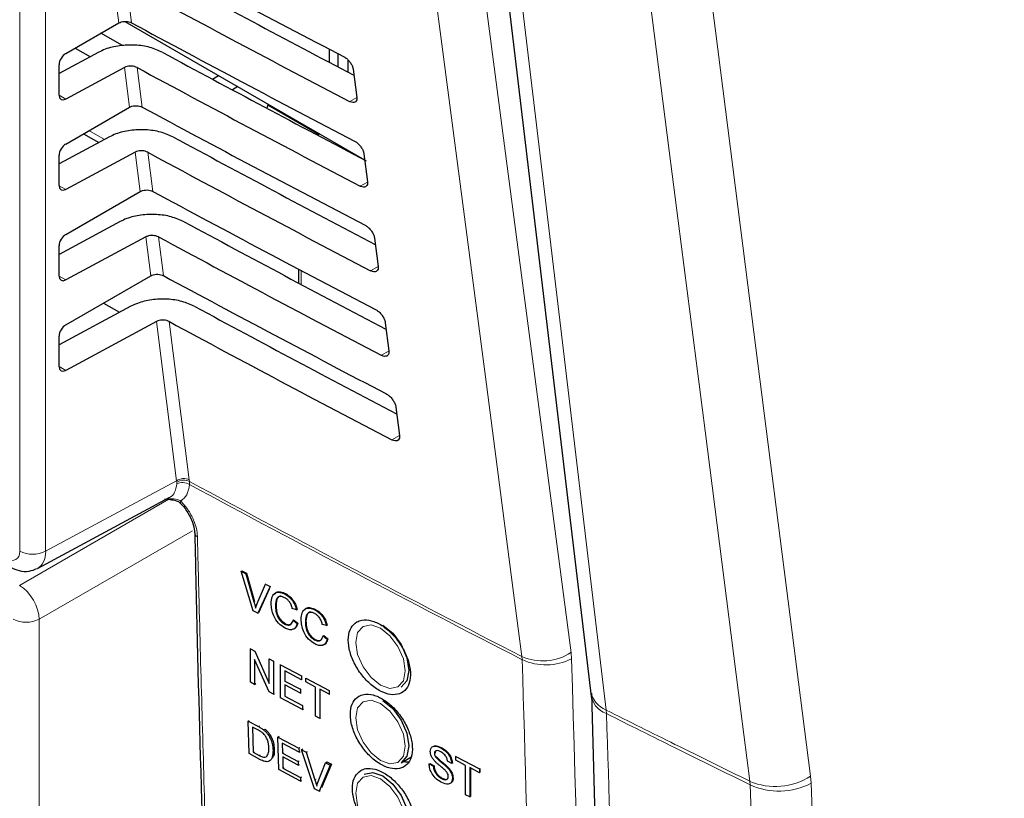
# Paper-space layout 'Blatt2' of a CAD drawing. Header units: millimetres. Extents: x 5 to 418, y 2 to 292.
# Tile 35 of 88: x 146 to 157, y 142 to 150. Entities that reach past the tile are written whole.
import ezdxf

# ---------------------------------------------------------------- set-up
doc = ezdxf.new("R2010")
doc.units = ezdxf.units.MM

psp = doc.layouts.new('Blatt2')

# ---------------------------------------------------------------- linework, layer by layer
at = {"color": 7, "linetype": 'Continuous', "lineweight": 18}
for p, q in [((146.344, 144.425), (146.344, 158.089)), ((146.624, 158.088), (146.624, 144.424)), ((147.416, 150.148), (147.361, 150.582)), ((147.499, 150.582), (147.554, 150.15)), ((147.531, 149.234), (147.477, 149.665)), ((147.615, 149.665), (147.669, 149.237)), ((146.771, 149.364), (146.841, 149.323)), ((149.993, 149.339), (149.917, 149.296)), ((147.093, 148.981), (147.26, 148.884)), ((147.646, 148.321), (147.592, 148.747)), ((147.731, 148.747), (147.785, 148.323)), ((146.771, 148.384), (146.841, 148.343)), ((150.109, 148.424), (150.031, 148.38)), ((147.762, 147.408), (147.708, 147.83)), ((147.847, 147.83), (147.9, 147.41)), ((150.225, 147.508), (150.144, 147.463)), ((146.771, 147.404), (146.841, 147.364)), ((149.391, 147.467), (149.391, 147.315)), ((148.042, 145.186), (147.824, 146.912)), ((147.963, 146.912), (148.18, 145.198)), ((150.341, 146.593), (150.258, 146.547)), ((146.771, 146.425), (146.841, 146.384)), ((150.456, 145.678), (150.372, 145.631)), ((146.624, 144.424), (148.042, 145.186)), ((148.044, 145.172), (148.042, 145.186)), ((148.045, 145.153), (148.044, 145.172)), ((148.18, 145.198), (148.181, 145.179)), ((148.181, 145.179), (148.182, 145.147)), ((146.341, 144.054), (147.958, 144.987)), ((147.943, 144.994), (147.977, 144.992)), ((148.216, 144.646), (146.553, 143.687)), ((148.88, 143.876), (148.887, 143.88)), ((146.553, 143.687), (146.553, 140.955)), ((152.319, 143.259), (152.314, 143.325)), ((151.782, 143.283), (151.785, 143.25)), ((152.698, 142.665), (152.695, 142.703)), ((148.928, 142.525), (148.939, 142.532)), ((148.938, 142.212), (148.949, 142.219)), ((149.54, 141.947), (149.554, 141.955)), ((154.909, 141.987), (154.915, 141.911)), ((154.254, 141.893), (154.251, 141.932))]:
    psp.add_line(p, q, dxfattribs=at)
at = {"color": 7, "linetype": 'Continuous', "lineweight": 25}
for p, q in [((146.841, 149.816), (147.416, 150.148)), ((147.481, 150.164), (150.079, 148.665)), ((147.456, 149.902), (147.223, 150.036)), ((147.199, 149.831), (146.771, 149.601)), ((146.945, 149.876), (147.108, 149.782)), ((149.697, 149.722), (149.697, 149.864)), ((149.792, 149.671), (149.792, 149.814)), ((149.898, 149.749), (149.898, 149.616)), ((146.771, 149.366), (146.771, 149.695)), ((147.477, 149.665), (146.841, 149.323)), ((149.955, 149.646), (149.993, 149.341)), ((148.432, 149.538), (148.497, 149.578)), ((148.704, 149.459), (148.646, 149.423)), ((146.841, 148.836), (147.531, 149.234)), ((149.023, 149.222), (149.034, 149.268)), ((149.032, 149.262), (149.588, 148.941)), ((147.315, 148.913), (146.771, 148.621)), ((147.034, 148.947), (147.2, 148.852)), ((149.595, 148.945), (149.572, 148.931)), ((146.771, 148.386), (146.771, 148.715)), ((147.592, 148.747), (146.841, 148.343)), ((150.07, 148.73), (150.109, 148.425)), ((146.841, 147.856), (147.646, 148.321)), ((147.431, 147.996), (146.771, 147.641)), ((147.708, 147.83), (146.841, 147.364)), ((150.186, 147.815), (150.225, 147.51)), ((146.771, 147.406), (146.771, 147.735)), ((149.361, 147.482), (149.361, 147.331)), ((146.841, 146.877), (147.762, 147.408)), ((147.546, 147.078), (146.771, 146.661)), ((147.251, 147.113), (147.425, 147.013)), ((147.824, 146.912), (146.841, 146.384)), ((150.302, 146.9), (150.34, 146.595)), ((146.771, 146.426), (146.771, 146.755)), ((150.418, 145.984), (150.456, 145.679)), ((146.537, 144.238), (147.963, 145.005)), ((147.912, 144.993), (148.003, 144.982)), ((148.742, 144.207), (148.749, 144.211)), ((148.873, 143.778), (148.742, 144.207)), ((148.742, 144.207), (148.792, 144.18)), ((148.749, 144.211), (148.799, 144.185)), ((148.792, 144.18), (148.799, 144.185)), ((148.792, 144.18), (148.88, 143.876)), ((148.799, 144.185), (148.887, 143.88)), ((148.916, 143.857), (149.004, 144.068)), ((149.004, 144.068), (149.01, 144.072)), ((149.004, 144.068), (149.054, 144.042)), ((149.054, 144.042), (148.923, 143.752)), ((149.045, 144.012), (148.93, 143.756)), ((149.054, 144.042), (149.059, 144.045)), ((149.216, 143.961), (149.221, 143.964)), ((148.923, 143.752), (148.873, 143.778)), ((148.923, 143.752), (148.93, 143.756)), ((149.112, 143.834), (149.119, 143.838)), ((149.341, 143.79), (149.295, 143.803)), ((149.341, 143.79), (149.348, 143.794)), ((149.54, 143.789), (149.545, 143.792)), ((149.213, 143.635), (149.219, 143.64)), ((149.304, 143.677), (149.31, 143.681)), ((149.304, 143.677), (149.349, 143.641)), ((149.31, 143.681), (149.356, 143.645)), ((149.349, 143.641), (149.356, 143.645)), ((149.437, 143.662), (149.443, 143.667)), ((149.665, 143.618), (149.62, 143.632)), ((149.665, 143.618), (149.672, 143.623)), ((149.537, 143.464), (149.544, 143.468)), ((149.628, 143.506), (149.635, 143.51)), ((149.628, 143.506), (149.674, 143.47)), ((149.635, 143.51), (149.68, 143.474)), ((149.674, 143.47), (149.68, 143.474)), ((148.842, 143.366), (148.846, 143.369)), ((148.842, 143.006), (148.842, 143.366)), ((148.842, 143.366), (148.89, 143.34)), ((148.89, 143.34), (148.894, 143.343)), ((148.89, 143.34), (149.046, 142.99)), ((149.043, 142.9), (148.887, 143.25)), ((148.887, 143.25), (148.887, 142.982)), ((149.046, 143.258), (149.049, 143.26)), ((149.046, 143.258), (149.092, 143.234)), ((149.046, 142.99), (149.046, 143.258)), ((149.092, 143.234), (149.094, 143.236)), ((149.092, 143.234), (149.092, 142.875)), ((149.167, 143.195), (149.169, 143.196)), ((149.167, 142.835), (149.167, 143.195)), ((149.167, 143.195), (149.396, 143.074)), ((149.396, 143.032), (149.213, 143.129)), ((149.213, 143.129), (149.213, 143.018)), ((148.887, 142.982), (148.842, 143.006)), ((149.213, 143.018), (149.218, 143.022)), ((149.213, 143.018), (149.383, 142.928)), ((149.396, 143.074), (149.397, 143.075)), ((149.396, 143.074), (149.396, 143.032)), ((149.396, 143.032), (149.398, 143.034)), ((149.442, 143.008), (149.442, 143.05)), ((149.442, 143.05), (149.696, 142.916)), ((149.442, 143.05), (149.443, 143.05)), ((149.546, 142.953), (149.442, 143.008)), ((148.887, 142.982), (148.901, 142.991)), ((149.092, 142.875), (149.043, 142.9)), ((149.383, 142.887), (149.213, 142.977)), ((149.213, 142.977), (149.213, 142.853)), ((149.383, 142.928), (149.389, 142.932)), ((149.383, 142.928), (149.383, 142.887)), ((149.546, 142.636), (149.546, 142.953)), ((149.696, 142.874), (149.592, 142.929)), ((149.592, 142.929), (149.592, 142.611)), ((149.696, 142.916), (149.696, 142.874)), ((149.696, 142.916), (149.696, 142.916)), ((152.525, 142.91), (152.528, 142.874)), ((149.092, 142.875), (149.104, 142.882)), ((149.404, 142.71), (149.167, 142.835)), ((149.213, 142.853), (149.223, 142.859)), ((149.213, 142.853), (149.404, 142.752)), ((149.383, 142.887), (149.39, 142.891)), ((149.696, 142.874), (149.697, 142.875)), ((149.404, 142.752), (149.414, 142.758)), ((149.404, 142.752), (149.404, 142.71)), ((149.404, 142.71), (149.415, 142.717)), ((148.817, 142.584), (148.829, 142.591)), ((148.828, 142.231), (148.817, 142.584)), ((148.817, 142.584), (148.928, 142.525)), ((149.592, 142.611), (149.546, 142.636)), ((149.592, 142.611), (149.602, 142.618)), ((148.929, 142.484), (148.864, 142.519)), ((148.864, 142.519), (148.872, 142.247)), ((148.985, 142.489), (148.996, 142.497)), ((149.032, 142.438), (149.044, 142.446)), ((149.14, 142.411), (149.152, 142.419)), ((149.15, 142.058), (149.14, 142.411)), ((149.14, 142.411), (149.367, 142.289)), ((148.872, 142.247), (148.883, 142.255)), ((149.087, 142.267), (149.098, 142.275)), ((149.368, 142.248), (149.186, 142.346)), ((149.186, 142.346), (149.189, 142.237)), ((149.367, 142.289), (149.38, 142.297)), ((149.367, 142.289), (149.368, 142.248)), ((149.368, 142.248), (149.381, 142.256)), ((149.396, 142.273), (149.409, 142.282)), ((149.536, 141.85), (149.396, 142.273)), ((149.396, 142.273), (149.445, 142.246)), ((149.445, 142.246), (149.459, 142.255)), ((150.902, 142.293), (150.904, 142.294)), ((148.943, 142.169), (148.828, 142.231)), ((148.872, 142.247), (148.938, 142.212)), ((149.189, 142.237), (149.201, 142.245)), ((149.189, 142.237), (149.359, 142.146)), ((149.36, 142.105), (149.191, 142.196)), ((149.191, 142.196), (149.194, 142.074)), ((149.359, 142.146), (149.371, 142.154)), ((149.445, 142.246), (149.54, 141.947)), ((150.475, 142.133), (150.578, 142.192)), ((150.835, 142.234), (150.839, 142.236)), ((150.847, 142.196), (150.851, 142.199)), ((151.022, 142.123), (150.976, 142.148)), ((151.068, 142.201), (151.071, 142.203)), ((151.068, 142.201), (151.321, 142.066)), ((151.068, 142.159), (151.068, 142.201)), ((151.171, 142.104), (151.068, 142.159)), ((149.385, 141.932), (149.15, 142.058)), ((149.194, 142.074), (149.206, 142.082)), ((149.194, 142.074), (149.384, 141.972)), ((149.359, 142.146), (149.36, 142.105)), ((149.36, 142.105), (149.373, 142.114)), ((149.575, 141.928), (149.656, 142.133)), ((149.705, 142.107), (149.585, 141.824)), ((149.719, 142.116), (149.611, 141.862)), ((149.656, 142.133), (149.67, 142.142)), ((149.656, 142.133), (149.705, 142.107)), ((149.67, 142.142), (149.719, 142.116)), ((149.705, 142.107), (149.719, 142.116)), ((150.777, 142.12), (150.784, 142.124)), ((150.777, 142.12), (150.823, 142.096)), ((150.784, 142.124), (150.83, 142.1)), ((150.823, 142.096), (150.83, 142.1)), ((150.974, 142.08), (150.981, 142.084)), ((151.022, 142.123), (151.028, 142.127)), ((151.171, 141.786), (151.171, 142.104)), ((151.321, 142.025), (151.217, 142.08)), ((151.217, 142.08), (151.217, 141.762)), ((151.224, 142.076), (151.224, 141.766)), ((151.321, 142.066), (151.327, 142.07)), ((151.321, 142.066), (151.321, 142.025)), ((151.325, 142.072), (151.327, 142.07)), ((151.327, 142.07), (151.327, 142.029)), ((149.384, 141.972), (149.397, 141.98)), ((149.384, 141.972), (149.385, 141.932)), ((149.385, 141.932), (149.398, 141.94)), ((150.911, 141.962), (150.917, 141.966)), ((151.03, 141.963), (151.037, 141.967)), ((151.321, 142.025), (151.327, 142.029)), ((149.585, 141.824), (149.536, 141.85)), ((149.585, 141.824), (149.599, 141.833)), ((151.217, 141.762), (151.171, 141.786)), ((151.217, 141.762), (151.224, 141.766))]:
    psp.add_line(p, q, dxfattribs=at)
at = {"color": 7, "linetype": 'Continuous', "lineweight": 18, "flags": 128}
for points in [[(151.782, 143.283), (151.703, 143.889), (151.386, 146.314), (150.366, 154.103)], [(150.898, 154.146), (151.606, 148.734), (152.314, 143.325)], [(151.409, 153.486), (151.499, 152.73), (151.86, 149.707), (152.22, 146.684), (152.695, 142.703)], [(153.525, 152.817), (153.877, 150.062), (154.229, 147.308), (154.909, 141.987)], [(154.251, 141.932), (154.154, 142.691), (153.766, 145.727), (153.378, 148.764), (152.867, 152.762)], [(148.086, 144.942), (148.085, 144.944), (148.084, 144.95), (148.085, 144.958), (148.089, 144.968)], [(150.25, 143.591), (150.148, 143.627), (150.061, 143.61), (150.003, 143.543), (149.982, 143.437), (150.003, 143.306), (150.061, 143.172), (150.148, 143.055), (150.25, 142.972), (150.353, 142.937), (150.44, 142.954), (150.498, 143.021), (150.518, 143.127), (150.498, 143.257), (150.44, 143.391), (150.353, 143.509), (150.25, 143.591)], [(150.25, 142.775), (150.148, 142.81), (150.061, 142.794), (150.003, 142.727), (149.982, 142.62), (150.003, 142.49), (150.061, 142.356), (150.148, 142.239), (150.25, 142.156), (150.353, 142.12), (150.44, 142.137), (150.498, 142.204), (150.518, 142.311), (150.498, 142.441), (150.44, 142.575), (150.353, 142.692), (150.25, 142.775)], [(150.25, 141.958), (150.148, 141.994), (150.061, 141.977), (150.003, 141.91), (149.982, 141.803), (150.003, 141.673), (150.061, 141.539), (150.148, 141.422), (150.25, 141.339), (150.353, 141.304), (150.44, 141.321), (150.498, 141.387), (150.518, 141.494), (150.498, 141.624), (150.44, 141.758), (150.353, 141.875), (150.25, 141.958)]]:
    psp.add_lwpolyline(points, dxfattribs=at)
at = {"color": 7, "linetype": 'Continuous', "lineweight": 25, "flags": 128}
for points in [[(151.239, 153.695), (151.357, 152.706), (152.525, 142.912)], [(150.275, 143.623), (150.384, 143.536), (150.475, 143.412), (150.537, 143.27), (150.558, 143.133), (150.537, 143.02), (150.475, 142.95), (150.475, 142.95)], [(150.275, 142.806), (150.384, 142.719), (150.475, 142.595), (150.537, 142.454), (150.558, 142.316), (150.537, 142.204), (150.475, 142.133), (150.475, 142.133)], [(150.497, 142.146), (150.522, 142.142), (150.562, 142.142)], [(150.075, 142.01), (150.167, 142.027), (150.275, 141.99)], [(150.275, 141.99), (150.384, 141.902), (150.475, 141.779), (150.537, 141.637), (150.558, 141.5), (150.537, 141.387), (150.475, 141.317), (150.475, 141.317)]]:
    psp.add_lwpolyline(points, dxfattribs=at)
at = {"color": 7, "linetype": 'Continuous', "lineweight": 18}
for centre, radius, start, end in [((148.121, 145.071), 0.14, 65.1129, 124.1357), ((148.119, 145.059), 0.136, 62.583, 123.4037), ((148.108, 145.029), 0.139, 57.9386, 117.0038), ((243.055, 320.943), 199.734, 241.64077, 242.80828), ((243.055, 320.906), 199.73, 241.64019, 242.80847), ((148.287, 144.629), 0.0509, 183.7199, 247.9823), ((146.485, 144.699), 0.308, 242.6565, 296.7662), ((146.414, 143.962), 0.308, 242.6565, 296.7662), ((152.008, 143.8), 0.564, 246.4011, 302.7847), ((152.042, 143.804), 0.611, 245.151, 296.9434), ((152.802, 142.963), 0.281, 190.4308, 247.6781), ((152.783, 142.907), 0.256, 184.9005, 250.5504), ((154.527, 142.584), 0.709, 247.0757, 302.5706), ((154.567, 142.589), 0.763, 245.8302, 297.1632)]:
    psp.add_arc(centre, radius, start, end, dxfattribs=at)
at = {"color": 7, "linetype": 'Continuous', "lineweight": 25}
for centre, major_axis, ratio, start_param, end_param in [((283.821, 238.04), (199.592, 3.071), 0.587275, 3.951108, 3.967572), ((283.164, 231.474), (198.176, -2.944), 0.567125, 3.968748, 3.983739), ((283.164, 231.474), (198.58, -2.95), 0.567125, 3.968746, 3.985287), ((283.821, 237.06), (199.432, 3.069), 0.587275, 3.951149, 3.967612), ((283.165, 230.494), (198.016, -2.942), 0.567125, 3.968789, 3.983923), ((146.842, 149.735), (0.0513, 0.0858), 0.587369, 0.811807, 2.36515), ((283.164, 230.494), (198.419, -2.948), 0.567125, 3.968787, 3.985327), ((146.842, 149.406), (0.0513, 0.0858), 0.587369, 2.36515, 3.918493), ((283.821, 236.08), (199.271, 3.066), 0.587275, 3.951189, 3.967652), ((283.165, 229.515), (197.855, -2.939), 0.567125, 3.96883, 3.983847), ((146.842, 148.755), (0.0513, 0.0858), 0.587369, 0.811807, 2.36515), ((283.164, 229.514), (198.259, -2.945), 0.567125, 3.968828, 3.985368), ((146.842, 148.426), (0.0513, 0.0858), 0.587369, 2.36515, 3.918493), ((283.821, 235.1), (199.111, 3.064), 0.587275, 3.95123, 3.967692), ((283.165, 228.535), (197.694, -2.937), 0.567125, 3.968872, 3.983901), ((146.842, 147.775), (0.0513, 0.0858), 0.587369, 0.811807, 2.36515), ((283.165, 228.535), (198.098, -2.943), 0.567125, 3.96887, 3.985408), ((146.842, 147.446), (0.0513, 0.0858), 0.587369, 2.36515, 3.918493), ((283.82, 234.12), (198.95, 3.061), 0.587275, 3.951271, 3.967733), ((283.166, 227.555), (197.534, -2.934), 0.567125, 3.968913, 3.983955), ((146.842, 146.796), (0.0513, 0.0858), 0.587369, 0.811807, 2.36515), ((283.165, 227.555), (197.937, -2.94), 0.567125, 3.968911, 3.985449), ((146.842, 146.466), (0.0513, 0.0858), 0.587369, 2.36515, 3.918493)]:
    psp.add_ellipse(centre, major_axis=major_axis, ratio=ratio, start_param=start_param, end_param=end_param, dxfattribs=at)
at = {"color": 7, "linetype": 'Continuous', "lineweight": 18}
for centre, major_axis, ratio, start_param, end_param in [((146.202, 144.507), (-0.1, 0.173), 0.577206, 2.356428, 3.92692), ((146.344, 144.589), (-0.195, 0.349), 0.577293, 3.119125, 3.935643), ((146.344, 143.81), (-0.15, 0.26), 0.56389, 3.927223, 5.497715)]:
    psp.add_ellipse(centre, major_axis=major_axis, ratio=ratio, start_param=start_param, end_param=end_param, dxfattribs=at)
at = {"color": 7, "linetype": 'Continuous', "lineweight": 25}
for points, knots in [([(147.416, 150.148), (147.425, 150.152), (147.442, 150.16), (147.476, 150.166), (147.51, 150.165), (147.537, 150.158), (147.55, 150.152), (147.554, 150.15)], [0, 0, 0, 0, 0.2236419, 0.4473071, 0.6702865, 0.8918403, 1, 1, 1, 1]), ([(147.892, 149.829), (147.847, 149.849), (147.758, 149.889), (147.591, 149.912), (147.422, 149.906), (147.288, 149.874), (147.222, 149.842), (147.199, 149.831)], [0, 0, 0, 0, 0.218807, 0.43757, 0.65757, 0.879985, 1, 1, 1, 1]), ([(149.856, 149.78), (149.861, 149.778), (149.875, 149.77), (149.899, 149.75), (149.925, 149.719), (149.944, 149.685), (149.952, 149.66), (149.954, 149.648), (149.955, 149.646)], [0, 0, 0, 0, 0.094104, 0.306375, 0.51998, 0.735701, 0.952973, 1, 1, 1, 1]), ([(147.615, 149.665), (147.606, 149.669), (147.588, 149.676), (147.555, 149.681), (147.521, 149.68), (147.494, 149.673), (147.481, 149.667), (147.477, 149.665)], [0, 0, 0, 0, 0.218807, 0.43757, 0.657569, 0.879984, 1, 1, 1, 1]), ([(149.993, 149.341), (149.994, 149.336), (149.995, 149.322), (149.99, 149.302), (149.974, 149.287), (149.951, 149.284), (149.93, 149.289), (149.919, 149.295), (149.917, 149.296)], [0, 0, 0, 0, 0.098292, 0.315106, 0.53053, 0.74383, 0.955641, 1, 1, 1, 1]), ([(147.531, 149.234), (147.54, 149.239), (147.558, 149.247), (147.592, 149.252), (147.626, 149.251), (147.652, 149.245), (147.665, 149.239), (147.669, 149.237)], [0, 0, 0, 0, 0.223648, 0.447319, 0.670304, 0.891864, 1, 1, 1, 1]), ([(148.008, 148.912), (147.963, 148.931), (147.874, 148.971), (147.707, 148.995), (147.538, 148.988), (147.403, 148.956), (147.338, 148.925), (147.315, 148.913)], [0, 0, 0, 0, 0.2188132, 0.4375821, 0.6575876, 0.8800098, 1, 1, 1, 1]), ([(149.97, 148.868), (149.974, 148.866), (149.989, 148.857), (150.013, 148.837), (150.04, 148.805), (150.06, 148.77), (150.068, 148.745), (150.07, 148.732), (150.07, 148.73)], [0, 0, 0, 0, 0.096934, 0.309226, 0.522862, 0.738613, 0.9559, 1, 1, 1, 1]), ([(147.731, 148.747), (147.722, 148.751), (147.704, 148.759), (147.671, 148.764), (147.637, 148.762), (147.61, 148.756), (147.597, 148.75), (147.592, 148.747)], [0, 0, 0, 0, 0.218813, 0.437581, 0.657587, 0.880009, 1, 1, 1, 1]), ([(147.646, 148.321), (147.655, 148.325), (147.673, 148.334), (147.707, 148.339), (147.741, 148.338), (147.768, 148.332), (147.78, 148.325), (147.785, 148.323)], [0, 0, 0, 0, 0.2236538, 0.447331, 0.6703222, 0.8918878, 1, 1, 1, 1]), ([(150.109, 148.425), (150.109, 148.421), (150.111, 148.406), (150.105, 148.385), (150.089, 148.37), (150.066, 148.367), (150.044, 148.373), (150.032, 148.379), (150.031, 148.38)], [0, 0, 0, 0, 0.101065, 0.31786, 0.533256, 0.746531, 0.958331, 1, 1, 1, 1]), ([(148.124, 147.994), (148.079, 148.014), (147.99, 148.053), (147.823, 148.077), (147.654, 148.071), (147.519, 148.039), (147.454, 148.007), (147.431, 147.996)], [0, 0, 0, 0, 0.2188192, 0.4375941, 0.6576057, 0.8800342, 1, 1, 1, 1]), ([(150.083, 147.956), (150.088, 147.953), (150.103, 147.945), (150.128, 147.924), (150.155, 147.891), (150.176, 147.856), (150.184, 147.83), (150.186, 147.817), (150.186, 147.815)], [0, 0, 0, 0, 0.099632, 0.311946, 0.52561, 0.741389, 0.958692, 1, 1, 1, 1]), ([(147.847, 147.83), (147.838, 147.833), (147.82, 147.841), (147.787, 147.846), (147.753, 147.845), (147.726, 147.838), (147.713, 147.832), (147.708, 147.83)], [0, 0, 0, 0, 0.218819, 0.437593, 0.657605, 0.880033, 1, 1, 1, 1]), ([(150.225, 147.51), (150.225, 147.505), (150.226, 147.49), (150.221, 147.469), (150.204, 147.454), (150.18, 147.45), (150.158, 147.456), (150.146, 147.463), (150.144, 147.463)], [0, 0, 0, 0, 0.10371, 0.320486, 0.535856, 0.749107, 0.960896, 1, 1, 1, 1]), ([(147.762, 147.408), (147.771, 147.412), (147.789, 147.421), (147.822, 147.426), (147.857, 147.425), (147.883, 147.418), (147.896, 147.412), (147.9, 147.41)], [0, 0, 0, 0, 0.2236598, 0.4473429, 0.6703401, 0.8919116, 1, 1, 1, 1]), ([(148.24, 147.077), (148.195, 147.096), (148.106, 147.136), (147.939, 147.16), (147.77, 147.153), (147.635, 147.121), (147.569, 147.089), (147.546, 147.078)], [0, 0, 0, 0, 0.218825, 0.437606, 0.657624, 0.880059, 1, 1, 1, 1]), ([(150.197, 147.044), (150.202, 147.041), (150.217, 147.032), (150.243, 147.01), (150.271, 146.977), (150.291, 146.941), (150.3, 146.915), (150.302, 146.902), (150.302, 146.9)], [0, 0, 0, 0, 0.102208, 0.314542, 0.528235, 0.744041, 0.961357, 1, 1, 1, 1]), ([(147.963, 146.912), (147.954, 146.916), (147.936, 146.924), (147.903, 146.929), (147.869, 146.927), (147.842, 146.921), (147.829, 146.915), (147.824, 146.912)], [0, 0, 0, 0, 0.218825, 0.437606, 0.657623, 0.880057, 1, 1, 1, 1]), ([(150.34, 146.595), (150.341, 146.589), (150.342, 146.574), (150.336, 146.552), (150.319, 146.537), (150.294, 146.534), (150.272, 146.54), (150.26, 146.546), (150.258, 146.547)], [0, 0, 0, 0, 0.106236, 0.322993, 0.538338, 0.751567, 0.963346, 1, 1, 1, 1]), ([(150.31, 146.132), (150.315, 146.129), (150.331, 146.12), (150.358, 146.097), (150.386, 146.063), (150.407, 146.026), (150.416, 145.999), (150.417, 145.986), (150.418, 145.984)], [0, 0, 0, 0, 0.104669, 0.317023, 0.530743, 0.746575, 0.963905, 1, 1, 1, 1]), ([(150.456, 145.679), (150.457, 145.674), (150.458, 145.658), (150.452, 145.636), (150.434, 145.62), (150.409, 145.617), (150.386, 145.624), (150.374, 145.63), (150.372, 145.631)], [0, 0, 0, 0, 0.108649, 0.325389, 0.54071, 0.753917, 0.965688, 1, 1, 1, 1]), ([(147.987, 144.982), (148.009, 144.979), (148.046, 144.973), (148.08, 144.95), (148.091, 144.937), (148.093, 144.934)], [0, 0, 0, 0, 0.54369, 0.884884, 1, 1, 1, 1]), ([(148.086, 144.942), (148.09, 144.937), (148.12, 144.909), (148.169, 144.839), (148.216, 144.74), (148.237, 144.661), (148.235, 144.632), (148.234, 144.626)], [0, 0, 0, 0, 0.050198, 0.338746, 0.635183, 0.927589, 1, 1, 1, 1]), ([(148.239, 144.626), (148.242, 144.497), (148.279, 142.683), (148.374, 139.684), (148.487, 136.829), (148.534, 135.64)], [0, 0, 0, 0, 0.042529, 0.601197, 1, 1, 1, 1]), ([(146.244, 144.252), (146.274, 144.238), (146.337, 144.208), (146.44, 144.2), (146.502, 144.226), (146.53, 144.237)], [0, 0, 0, 0, 0.333697, 0.697753, 1, 1, 1, 1]), ([(149.066, 143.858), (149.068, 143.883), (149.072, 143.933), (149.108, 143.977), (149.161, 143.984), (149.198, 143.968), (149.216, 143.961)], [0, 0, 0, 0, 0.2804925, 0.5595697, 0.7796153, 1, 1, 1, 1]), ([(149.103, 143.956), (149.109, 143.964), (149.123, 143.986), (149.168, 143.988), (149.205, 143.972), (149.223, 143.965)], [0, 0, 0, 0, 0.2358954, 0.6176536, 1, 1, 1, 1]), ([(149.216, 143.961), (149.232, 143.951), (149.264, 143.932), (149.302, 143.885), (149.329, 143.836), (149.337, 143.805), (149.341, 143.79)], [0, 0, 0, 0, 0.280081, 0.559449, 0.779549, 1, 1, 1, 1]), ([(149.223, 143.965), (149.239, 143.955), (149.27, 143.936), (149.309, 143.889), (149.335, 143.84), (149.344, 143.81), (149.348, 143.794)], [0, 0, 0, 0, 0.280081, 0.559449, 0.779549, 1, 1, 1, 1]), ([(148.88, 143.876), (148.884, 143.864), (148.89, 143.841), (148.896, 143.819), (148.898, 143.809)], [0, 0, 0, 0, 0.5599982, 1, 1, 1, 1]), ([(148.898, 143.809), (148.901, 143.818), (148.906, 143.835), (148.913, 143.85), (148.916, 143.857)], [0, 0, 0, 0, 0.559972, 1, 1, 1, 1]), ([(149.217, 143.592), (149.193, 143.607), (149.144, 143.636), (149.093, 143.718), (149.07, 143.794), (149.068, 143.837), (149.066, 143.858)], [0, 0, 0, 0, 0.279955, 0.558088, 0.778912, 1, 1, 1, 1]), ([(149.214, 143.92), (149.202, 143.926), (149.179, 143.936), (149.149, 143.933), (149.117, 143.905), (149.114, 143.863), (149.112, 143.834)], [0, 0, 0, 0, 0.187223, 0.373906, 0.560736, 1, 1, 1, 1]), ([(149.172, 143.936), (149.167, 143.936), (149.151, 143.936), (149.125, 143.908), (149.121, 143.867), (149.119, 143.838)], [0, 0, 0, 0, 0.128287, 0.388412, 1, 1, 1, 1]), ([(149.295, 143.803), (149.292, 143.816), (149.284, 143.843), (149.264, 143.879), (149.239, 143.905), (149.222, 143.915), (149.214, 143.92)], [0, 0, 0, 0, 0.280553, 0.559739, 0.779654, 1, 1, 1, 1]), ([(149.112, 143.834), (149.113, 143.814), (149.115, 143.775), (149.134, 143.713), (149.171, 143.662), (149.199, 143.644), (149.213, 143.635)], [0, 0, 0, 0, 0.281245, 0.560716, 0.780138, 1, 1, 1, 1]), ([(149.119, 143.838), (149.12, 143.819), (149.122, 143.779), (149.141, 143.718), (149.178, 143.667), (149.206, 143.649), (149.219, 143.64)], [0, 0, 0, 0, 0.281245, 0.560716, 0.780138, 1, 1, 1, 1]), ([(149.391, 143.686), (149.393, 143.711), (149.396, 143.761), (149.432, 143.806), (149.485, 143.812), (149.522, 143.797), (149.54, 143.789)], [0, 0, 0, 0, 0.280492, 0.55957, 0.779615, 1, 1, 1, 1]), ([(149.428, 143.784), (149.433, 143.792), (149.447, 143.814), (149.493, 143.816), (149.529, 143.801), (149.547, 143.793)], [0, 0, 0, 0, 0.235895, 0.617654, 1, 1, 1, 1]), ([(149.538, 143.749), (149.527, 143.754), (149.504, 143.764), (149.473, 143.761), (149.442, 143.734), (149.439, 143.692), (149.437, 143.662)], [0, 0, 0, 0, 0.187223, 0.373906, 0.560736, 1, 1, 1, 1]), ([(149.496, 143.764), (149.491, 143.764), (149.476, 143.764), (149.449, 143.737), (149.446, 143.696), (149.443, 143.667)], [0, 0, 0, 0, 0.128287, 0.388412, 1, 1, 1, 1]), ([(149.62, 143.632), (149.616, 143.645), (149.609, 143.671), (149.589, 143.707), (149.563, 143.734), (149.546, 143.744), (149.538, 143.749)], [0, 0, 0, 0, 0.280553, 0.559739, 0.779654, 1, 1, 1, 1]), ([(149.54, 143.789), (149.556, 143.779), (149.588, 143.76), (149.627, 143.713), (149.653, 143.664), (149.661, 143.634), (149.665, 143.618)], [0, 0, 0, 0, 0.280081, 0.559449, 0.779549, 1, 1, 1, 1]), ([(149.547, 143.793), (149.563, 143.784), (149.595, 143.764), (149.634, 143.718), (149.66, 143.668), (149.668, 143.638), (149.672, 143.623)], [0, 0, 0, 0, 0.280081, 0.559449, 0.779549, 1, 1, 1, 1]), ([(149.213, 143.635), (149.225, 143.63), (149.25, 143.62), (149.288, 143.63), (149.298, 143.659), (149.304, 143.677)], [0, 0, 0, 0, 0.280711, 0.560905, 1, 1, 1, 1]), ([(149.349, 143.641), (149.344, 143.626), (149.333, 143.595), (149.299, 143.573), (149.258, 143.573), (149.23, 143.585), (149.217, 143.592)], [0, 0, 0, 0, 0.280256, 0.559546, 0.779589, 1, 1, 1, 1]), ([(149.219, 143.64), (149.232, 143.634), (149.253, 143.624), (149.269, 143.631), (149.276, 143.633)], [0, 0, 0, 0, 0.604662, 1, 1, 1, 1]), ([(149.356, 143.645), (149.35, 143.63), (149.339, 143.6), (149.316, 143.579), (149.3, 143.58), (149.3, 143.58)], [0, 0, 0, 0, 0.494279, 0.986854, 1, 1, 1, 1]), ([(149.541, 143.42), (149.517, 143.435), (149.468, 143.464), (149.417, 143.546), (149.395, 143.622), (149.392, 143.665), (149.391, 143.686)], [0, 0, 0, 0, 0.279955, 0.558088, 0.778912, 1, 1, 1, 1]), ([(149.437, 143.662), (149.437, 143.643), (149.439, 143.603), (149.458, 143.542), (149.496, 143.491), (149.523, 143.473), (149.537, 143.464)], [0, 0, 0, 0, 0.281245, 0.560716, 0.780138, 1, 1, 1, 1]), ([(149.443, 143.667), (149.444, 143.647), (149.446, 143.608), (149.465, 143.546), (149.503, 143.495), (149.53, 143.477), (149.544, 143.468)], [0, 0, 0, 0, 0.281245, 0.560716, 0.780138, 1, 1, 1, 1]), ([(149.994, 143.659), (149.971, 143.64), (149.925, 143.601), (149.897, 143.496), (149.906, 143.368), (149.953, 143.23), (150.032, 143.096), (150.135, 142.983), (150.249, 142.902), (150.362, 142.864), (150.461, 142.873), (150.535, 142.926), (150.575, 143.019), (150.578, 143.141), (150.542, 143.278), (150.472, 143.414), (150.376, 143.535), (150.264, 143.627), (150.149, 143.679), (150.057, 143.686), (150.012, 143.666), (149.994, 143.659)], [0, 0, 0, 0, 0.053572, 0.107144, 0.160731, 0.214379, 0.268102, 0.321888, 0.375695, 0.429473, 0.483183, 0.536814, 0.590389, 0.643958, 0.697575, 0.751273, 0.805049, 0.858864, 0.912659, 0.966387, 1, 1, 1, 1]), ([(149.537, 143.464), (149.549, 143.458), (149.574, 143.448), (149.612, 143.458), (149.622, 143.488), (149.628, 143.506)], [0, 0, 0, 0, 0.2807112, 0.5609046, 1, 1, 1, 1]), ([(149.674, 143.47), (149.668, 143.454), (149.657, 143.423), (149.623, 143.401), (149.582, 143.401), (149.555, 143.414), (149.541, 143.42)], [0, 0, 0, 0, 0.280256, 0.559546, 0.779589, 1, 1, 1, 1]), ([(149.544, 143.468), (149.556, 143.462), (149.578, 143.452), (149.594, 143.459), (149.6, 143.462)], [0, 0, 0, 0, 0.604662, 1, 1, 1, 1]), ([(149.68, 143.474), (149.675, 143.459), (149.664, 143.429), (149.641, 143.408), (149.624, 143.408), (149.624, 143.408)], [0, 0, 0, 0, 0.494279, 0.986854, 1, 1, 1, 1]), ([(150.015, 142.854), (149.992, 142.835), (149.946, 142.796), (149.919, 142.691), (149.928, 142.564), (149.975, 142.425), (150.054, 142.292), (150.156, 142.179), (150.271, 142.099), (150.383, 142.061), (150.482, 142.069), (150.556, 142.123), (150.596, 142.215), (150.598, 142.337), (150.562, 142.474), (150.492, 142.61), (150.396, 142.731), (150.284, 142.822), (150.17, 142.874), (150.077, 142.881), (150.032, 142.861), (150.015, 142.854)], [0, 0, 0, 0, 0.053569, 0.107138, 0.160725, 0.214376, 0.268107, 0.3219, 0.37571, 0.429486, 0.483191, 0.536814, 0.590384, 0.643951, 0.697571, 0.751276, 0.805059, 0.858878, 0.912673, 0.966396, 1, 1, 1, 1]), ([(152.534, 142.885), (152.554, 142.17), (152.619, 139.91), (152.75, 136.171), (152.947, 131.604), (153.171, 127.252), (153.35, 124.393), (153.433, 123.07)], [0, 0, 0, 0, 0.107044, 0.338562, 0.562306, 0.797504, 1, 1, 1, 1]), ([(148.928, 142.525), (148.938, 142.519), (148.957, 142.508), (148.976, 142.495), (148.985, 142.489)], [0, 0, 0, 0, 0.560174, 1, 1, 1, 1]), ([(148.983, 142.448), (148.973, 142.456), (148.955, 142.47), (148.937, 142.479), (148.929, 142.484)], [0, 0, 0, 0, 0.559255, 1, 1, 1, 1]), ([(148.985, 142.489), (148.994, 142.481), (149.012, 142.466), (149.026, 142.447), (149.032, 142.438)], [0, 0, 0, 0, 0.559847, 1, 1, 1, 1]), ([(148.998, 142.498), (149.008, 142.49), (149.025, 142.475), (149.04, 142.456), (149.046, 142.448)], [0, 0, 0, 0, 0.559847, 1, 1, 1, 1]), ([(149.041, 142.293), (149.039, 142.321), (149.036, 142.361), (149.009, 142.417), (148.992, 142.438), (148.983, 142.448)], [0, 0, 0, 0, 0.5591497, 0.7800403, 1, 1, 1, 1]), ([(149.032, 142.438), (149.042, 142.423), (149.062, 142.391), (149.081, 142.331), (149.085, 142.291), (149.087, 142.267)], [0, 0, 0, 0, 0.279769, 0.559929, 1, 1, 1, 1]), ([(149.046, 142.448), (149.056, 142.432), (149.075, 142.4), (149.095, 142.34), (149.098, 142.3), (149.1, 142.276)], [0, 0, 0, 0, 0.279769, 0.559929, 1, 1, 1, 1]), ([(149.087, 142.267), (149.086, 142.242), (149.084, 142.193), (149.053, 142.144), (148.999, 142.142), (148.962, 142.16), (148.943, 142.169)], [0, 0, 0, 0, 0.28084, 0.559952, 0.779068, 1, 1, 1, 1]), ([(149.014, 142.196), (149.024, 142.21), (149.042, 142.234), (149.042, 142.275), (149.041, 142.293)], [0, 0, 0, 0, 0.557452, 1, 1, 1, 1]), ([(149.1, 142.276), (149.101, 142.25), (149.101, 142.21), (149.081, 142.188), (149.074, 142.18)], [0, 0, 0, 0, 0.648601, 1, 1, 1, 1]), ([(150.79, 142.255), (150.791, 142.265), (150.793, 142.286), (150.809, 142.307), (150.844, 142.318), (150.878, 142.303), (150.902, 142.293)], [0, 0, 0, 0, 0.187029, 0.374124, 0.56114, 1, 1, 1, 1]), ([(150.837, 142.152), (150.83, 142.16), (150.816, 142.177), (150.795, 142.213), (150.791, 142.239), (150.79, 142.255)], [0, 0, 0, 0, 0.281445, 0.562273, 1, 1, 1, 1]), ([(150.828, 142.312), (150.832, 142.314), (150.854, 142.323), (150.884, 142.309), (150.909, 142.297)], [0, 0, 0, 0, 0.18108, 1, 1, 1, 1]), ([(150.904, 142.251), (150.895, 142.255), (150.877, 142.264), (150.854, 142.266), (150.838, 142.255), (150.836, 142.241), (150.835, 142.234)], [0, 0, 0, 0, 0.28129, 0.56082, 0.78068, 1, 1, 1, 1]), ([(150.855, 142.264), (150.852, 142.262), (150.844, 142.258), (150.843, 142.245), (150.842, 142.238)], [0, 0, 0, 0, 0.3934655, 1, 1, 1, 1]), ([(150.902, 142.293), (150.918, 142.284), (150.95, 142.264), (150.991, 142.22), (151.017, 142.168), (151.02, 142.138), (151.022, 142.123)], [0, 0, 0, 0, 0.280797, 0.560151, 0.779877, 1, 1, 1, 1]), ([(150.909, 142.297), (150.925, 142.288), (150.957, 142.269), (150.998, 142.224), (151.023, 142.172), (151.027, 142.143), (151.029, 142.128)], [0, 0, 0, 0, 0.280797, 0.560151, 0.779877, 1, 1, 1, 1]), ([(148.938, 142.212), (148.954, 142.203), (148.982, 142.188), (149.004, 142.194), (149.014, 142.196)], [0, 0, 0, 0, 0.561861, 1, 1, 1, 1]), ([(150.835, 142.234), (150.836, 142.227), (150.837, 142.214), (150.844, 142.201), (150.847, 142.196)], [0, 0, 0, 0, 0.559617, 1, 1, 1, 1]), ([(150.95, 142.052), (150.937, 142.063), (150.916, 142.082), (150.886, 142.106), (150.861, 142.127), (150.845, 142.143), (150.837, 142.152)], [0, 0, 0, 0, 0.3399393, 0.5600249, 0.7800825, 1, 1, 1, 1]), ([(150.847, 142.196), (150.86, 142.181), (150.883, 142.156), (150.917, 142.13), (150.946, 142.106), (150.965, 142.089), (150.974, 142.08)], [0, 0, 0, 0, 0.338408, 0.558974, 0.779535, 1, 1, 1, 1]), ([(150.854, 142.2), (150.867, 142.185), (150.89, 142.161), (150.924, 142.134), (150.953, 142.11), (150.972, 142.093), (150.981, 142.084)], [0, 0, 0, 0, 0.3384083, 0.5589741, 0.7795351, 1, 1, 1, 1]), ([(150.976, 142.148), (150.975, 142.159), (150.971, 142.183), (150.945, 142.226), (150.919, 142.241), (150.904, 142.251)], [0, 0, 0, 0, 0.2810967, 0.5602874, 1, 1, 1, 1]), ([(150.037, 142.049), (150.014, 142.03), (149.968, 141.992), (149.941, 141.887), (149.951, 141.76), (149.998, 141.621), (150.077, 141.488), (150.18, 141.376), (150.293, 141.296), (150.406, 141.258), (150.505, 141.266), (150.578, 141.32), (150.618, 141.412), (150.62, 141.534), (150.584, 141.67), (150.514, 141.806), (150.417, 141.927), (150.305, 142.018), (150.191, 142.069), (150.099, 142.077), (150.054, 142.057), (150.037, 142.049)], [0, 0, 0, 0, 0.053566, 0.1071314, 0.1607186, 0.214375, 0.2681131, 0.3219118, 0.3757251, 0.4295001, 0.4831988, 0.5368148, 0.5903782, 0.6439436, 0.697567, 0.7512791, 0.8050701, 0.8588935, 0.9126879, 0.9664063, 1, 1, 1, 1]), ([(150.913, 141.919), (150.894, 141.93), (150.856, 141.952), (150.809, 142.007), (150.782, 142.068), (150.779, 142.103), (150.777, 142.12)], [0, 0, 0, 0, 0.280814, 0.559563, 0.77962, 1, 1, 1, 1]), ([(150.823, 142.096), (150.825, 142.081), (150.828, 142.052), (150.852, 142.009), (150.882, 141.979), (150.901, 141.967), (150.911, 141.962)], [0, 0, 0, 0, 0.280632, 0.558674, 0.779197, 1, 1, 1, 1]), ([(150.83, 142.1), (150.831, 142.085), (150.835, 142.056), (150.859, 142.013), (150.888, 141.983), (150.908, 141.972), (150.917, 141.966)], [0, 0, 0, 0, 0.280632, 0.558674, 0.779197, 1, 1, 1, 1]), ([(150.985, 141.985), (150.984, 141.991), (150.983, 142.004), (150.971, 142.03), (150.958, 142.043), (150.95, 142.052)], [0, 0, 0, 0, 0.2800885, 0.5599705, 1, 1, 1, 1]), ([(150.974, 142.08), (150.983, 142.07), (151, 142.052), (151.018, 142.02), (151.029, 141.989), (151.03, 141.972), (151.03, 141.963)], [0, 0, 0, 0, 0.280371, 0.559909, 0.779859, 1, 1, 1, 1]), ([(150.981, 142.084), (150.989, 142.075), (151.007, 142.056), (151.025, 142.024), (151.035, 141.993), (151.036, 141.976), (151.037, 141.967)], [0, 0, 0, 0, 0.280371, 0.559909, 0.779859, 1, 1, 1, 1]), ([(149.54, 141.947), (149.544, 141.934), (149.551, 141.912), (149.557, 141.89), (149.56, 141.88)], [0, 0, 0, 0, 0.559998, 1, 1, 1, 1]), ([(150.911, 141.962), (150.92, 141.957), (150.94, 141.948), (150.965, 141.948), (150.981, 141.961), (150.983, 141.977), (150.985, 141.985)], [0, 0, 0, 0, 0.280917, 0.560813, 0.780502, 1, 1, 1, 1]), ([(151.03, 141.963), (151.028, 141.947), (151.022, 141.915), (150.979, 141.892), (150.938, 141.909), (150.913, 141.919)], [0, 0, 0, 0, 0.279942, 0.56008, 1, 1, 1, 1]), ([(150.917, 141.966), (150.927, 141.962), (150.946, 141.953), (150.968, 141.951), (150.975, 141.957), (150.976, 141.959)], [0, 0, 0, 0, 0.450089, 0.89854, 1, 1, 1, 1]), ([(151.037, 141.967), (151.036, 141.949), (151.034, 141.928), (151.021, 141.922), (151.019, 141.921)], [0, 0, 0, 0, 0.85714, 1, 1, 1, 1]), ([(149.56, 141.88), (149.562, 141.889), (149.567, 141.906), (149.573, 141.921), (149.575, 141.928)], [0, 0, 0, 0, 0.5599723, 1, 1, 1, 1])]:
    psp.add_open_spline(points, degree=3, knots=knots, dxfattribs=at)
at = {"color": 7, "linetype": 'Continuous', "lineweight": 18}
for points, knots in [([(147.963, 145.006), (147.964, 145.007), (147.992, 145.013), (148.026, 145.061), (148.039, 145.123), (148.045, 145.153)], [0, 0, 0, 0, 0.025041, 0.512476, 1, 1, 1, 1]), ([(148.182, 145.147), (148.175, 145.107), (148.161, 145.029), (148.113, 144.988), (148.089, 144.968)], [0, 0, 0, 0, 0.518965, 1, 1, 1, 1]), ([(147.977, 144.992), (148.001, 144.991), (148.04, 144.991), (148.076, 144.974), (148.089, 144.968)], [0, 0, 0, 0, 0.616269, 1, 1, 1, 1]), ([(148.089, 144.968), (148.118, 144.934), (148.177, 144.867), (148.237, 144.745), (148.264, 144.647), (148.267, 144.596), (148.268, 144.582)], [0, 0, 0, 0, 0.294692, 0.58934, 0.884172, 1, 1, 1, 1]), ([(148.268, 144.582), (148.269, 144.528), (148.276, 144.26), (148.304, 143.134), (148.431, 138.64), (148.655, 132.871), (148.921, 128.003), (149.003, 126.503)], [0, 0, 0, 0, 0.008809, 0.044043, 0.184982, 0.748766, 1, 1, 1, 1]), ([(152.66, 123.497), (152.647, 123.707), (152.581, 124.759), (152.317, 129.185), (152.008, 135.543), (151.847, 141.112), (151.785, 143.25)], [0, 0, 0, 0, 0.032288, 0.161438, 0.678067, 1, 1, 1, 1]), ([(152.319, 143.259), (152.418, 139.944), (152.618, 133.311), (153.001, 126.783), (153.193, 123.519)], [0, 0, 0, 0, 0.4999, 1, 1, 1, 1]), ([(152.695, 142.703), (152.943, 142.579), (153.46, 142.321), (153.98, 142.065), (154.251, 141.932)], [0, 0, 0, 0, 0.479802, 1, 1, 1, 1]), ([(152.698, 142.665), (152.807, 139.276), (153.021, 132.615), (153.409, 126.069), (153.6, 122.854)], [0, 0, 0, 0, 0.508896, 1, 1, 1, 1]), ([(154.254, 141.893), (153.984, 142.026), (153.463, 142.282), (152.946, 142.541), (152.698, 142.665)], [0, 0, 0, 0, 0.52026, 1, 1, 1, 1]), ([(156.348, 108.408), (156.192, 110.074), (155.747, 114.839), (155.148, 122.789), (154.591, 132.278), (154.366, 138.688), (154.254, 141.893)], [0, 0, 0, 0, 0.1519058, 0.4346037, 0.7173017, 1, 1, 1, 1]), ([(154.915, 141.911), (155.027, 138.708), (155.251, 132.303), (155.808, 122.821), (156.406, 114.878), (156.851, 110.117), (157.007, 108.452)], [0, 0, 0, 0, 0.282698, 0.565396, 0.848094, 1, 1, 1, 1])]:
    psp.add_open_spline(points, degree=3, knots=knots, dxfattribs=at)

doc.saveas('drawing.dxf')
